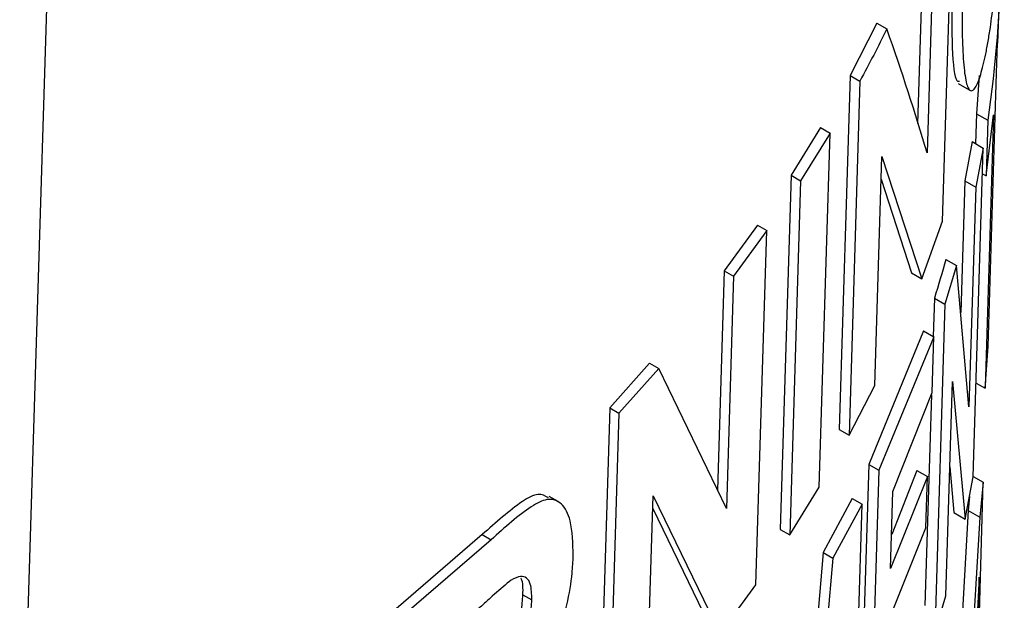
# Model space of a CAD drawing. Header units: millimetres. Extents: x 51 to 2966, y 67 to 3970.
# Tile 81 of 88: x 2525 to 2541, y 2877 to 2886. Entities that reach past the tile are written whole.
import ezdxf

# ---------------------------------------------------------------- set-up
doc = ezdxf.new("R2010")
doc.units = ezdxf.units.MM

msp = doc.modelspace()

# ---------------------------------------------------------------- linework, layer by layer
at = {"color": 7, "linetype": 'Continuous', "lineweight": 25}
for p, q in [((2524.829, 2871.97), (2525.625, 2897.818)), ((2539.866, 2882.814), (2540.043, 2888.583)), ((2539.562, 2887.808), (2539.457, 2884.407)), ((2539.73, 2887.711), (2539.613, 2883.926)), ((2540.769, 2885.716), (2540.798, 2886.658)), ((2538.796, 2886.04), (2538.359, 2885.19)), ((2538.796, 2886.04), (2538.958, 2885.946)), ((2540.747, 2885.224), (2540.762, 2885.716)), ((2538.359, 2885.19), (2538.182, 2879.42)), ((2538.359, 2885.19), (2538.519, 2885.098)), ((2540.46, 2885.189), (2540.417, 2884.565)), ((2540.61, 2880.771), (2540.747, 2885.224)), ((2538.519, 2885.098), (2538.342, 2879.328)), ((2540.122, 2885.058), (2540.299, 2884.956)), ((2540.417, 2884.565), (2540.402, 2884.078)), ((2540.417, 2884.565), (2540.602, 2884.458)), ((2540.696, 2884.546), (2540.559, 2880.093)), ((2540.575, 2883.554), (2540.696, 2884.546)), ((2537.877, 2884.339), (2537.397, 2883.563)), ((2537.877, 2884.339), (2538.035, 2884.248)), ((2540.602, 2884.458), (2540.575, 2883.554)), ((2538.035, 2884.248), (2537.552, 2883.473)), ((2537.857, 2878.479), (2538.035, 2884.248)), ((2540.346, 2884.111), (2540.227, 2883.472)), ((2540.346, 2884.111), (2540.529, 2884.005)), ((2540.364, 2878.648), (2540.529, 2884.005)), ((2540.529, 2884.005), (2540.407, 2883.368)), ((2538.762, 2880.139), (2538.877, 2883.869)), ((2538.877, 2883.869), (2539.526, 2881.875)), ((2537.397, 2883.563), (2537.219, 2877.793)), ((2537.397, 2883.563), (2537.552, 2883.473)), ((2538.865, 2883.497), (2539.359, 2881.972)), ((2540.516, 2883.587), (2540.575, 2883.554)), ((2537.552, 2883.473), (2537.375, 2877.704)), ((2540.227, 2883.472), (2540.161, 2881.327)), ((2540.227, 2883.472), (2540.407, 2883.368)), ((2540.407, 2883.368), (2540.296, 2879.79)), ((2536.85, 2882.75), (2536.31, 2882.007)), ((2536.85, 2882.75), (2537.003, 2882.661)), ((2539.526, 2881.875), (2539.866, 2882.814)), ((2537.003, 2882.661), (2536.462, 2881.92)), ((2536.826, 2876.892), (2537.003, 2882.661)), ((2540.093, 2882.092), (2539.904, 2881.463)), ((2539.919, 2882.192), (2540.093, 2882.092)), ((2540.296, 2879.79), (2540.093, 2882.092)), ((2536.31, 2882.007), (2536.2, 2878.435)), ((2536.31, 2882.007), (2536.462, 2881.92)), ((2536.462, 2881.92), (2536.346, 2878.135)), ((2539.359, 2881.972), (2539.526, 2881.875)), ((2539.732, 2881.562), (2539.713, 2880.936)), ((2539.732, 2881.562), (2539.904, 2881.463)), ((2539.904, 2881.463), (2539.739, 2876.105)), ((2539.556, 2881.027), (2538.665, 2878.85)), ((2539.556, 2881.027), (2539.726, 2880.929)), ((2539.726, 2880.929), (2538.828, 2878.756)), ((2539.698, 2880.024), (2539.726, 2880.929)), ((2540.559, 2880.093), (2540.61, 2880.771)), ((2535.093, 2880.5), (2534.444, 2879.773)), ((2535.093, 2880.5), (2535.242, 2880.414)), ((2535.242, 2880.414), (2534.592, 2879.688)), ((2536.346, 2878.135), (2535.242, 2880.414)), ((2538.342, 2879.328), (2538.762, 2880.139)), ((2539.921, 2876.709), (2540.028, 2880.203)), ((2540.028, 2880.203), (2540.232, 2877.963)), ((2540.411, 2880.178), (2540.559, 2880.093)), ((2539.058, 2878.411), (2539.698, 2880.024)), ((2539.684, 2879.988), (2539.578, 2876.553)), ((2534.444, 2879.773), (2534.266, 2874.004)), ((2534.592, 2879.688), (2534.414, 2873.918)), ((2534.444, 2879.773), (2534.592, 2879.688)), ((2538.182, 2879.42), (2538.342, 2879.328)), ((2538.665, 2878.85), (2538.5, 2873.493)), ((2538.665, 2878.85), (2538.828, 2878.756)), ((2538.828, 2878.756), (2538.663, 2873.399)), ((2539.449, 2878.752), (2539.037, 2877.712)), ((2539.449, 2878.752), (2539.618, 2878.654)), ((2539.986, 2878.815), (2540.052, 2878.067)), ((2539.618, 2878.654), (2539.02, 2877.159)), ((2539.592, 2877.819), (2539.618, 2878.654)), ((2540.232, 2877.963), (2540.364, 2878.648)), ((2540.364, 2878.657), (2540.526, 2878.564)), ((2540.466, 2876.43), (2540.526, 2878.564)), ((2540.526, 2878.564), (2540.471, 2877.994)), ((2537.375, 2877.704), (2537.857, 2878.479)), ((2539.02, 2877.159), (2539.058, 2878.411)), ((2533.601, 2878.247), (2533.455, 2878.332)), ((2535.036, 2874.613), (2535.151, 2878.342)), ((2535.151, 2878.342), (2536.242, 2876.094)), ((2538.394, 2878.299), (2537.922, 2877.417)), ((2538.556, 2878.206), (2538.08, 2877.325)), ((2538.391, 2872.848), (2538.556, 2878.206)), ((2538.394, 2878.299), (2538.556, 2878.206)), ((2540.303, 2878.331), (2540.282, 2878.103)), ((2535.145, 2878.134), (2536.09, 2876.181)), ((2540.052, 2878.067), (2540.232, 2877.963)), ((2540.282, 2878.103), (2540.172, 2876.168)), ((2540.282, 2878.103), (2540.471, 2877.994)), ((2540.471, 2877.994), (2540.073, 2871.127)), ((2537.219, 2877.793), (2537.375, 2877.704)), ((2538.994, 2876.324), (2539.592, 2877.819)), ((2532.367, 2877.709), (2530.762, 2876.328)), ((2532.512, 2877.626), (2530.906, 2876.245)), ((2532.367, 2877.709), (2532.512, 2877.626)), ((2537.922, 2877.417), (2537.66, 2874.44)), ((2537.922, 2877.417), (2538.08, 2877.325)), ((2538.08, 2877.325), (2537.713, 2873.167)), ((2540.462, 2877.018), (2540.338, 2874.457)), ((2540.446, 2875.573), (2540.462, 2877.018)), ((2536.242, 2876.094), (2536.826, 2876.892)), ((2533.029, 2876.728), (2533.175, 2876.644)), ((2539.739, 2876.105), (2539.921, 2876.709))]:
    msp.add_line(p, q, dxfattribs=at)
for points, knots in [([(2540.645, 2885.97), (2540.681, 2886.249), (2540.753, 2886.801), (2540.828, 2887.842), (2540.857, 2888.648), (2540.872, 2889.058)], [0, 0, 0, 0, 0.33297, 0.660618, 1, 1, 1, 1]), ([(2540.02, 2886.584), (2540.016, 2886.251), (2540.009, 2885.582), (2540.069, 2885.079), (2540.128, 2885.092), (2540.143, 2885.096)], [0, 0, 0, 0, 0.4271929, 0.856731, 1, 1, 1, 1]), ([(2540.194, 2886.484), (2540.191, 2886.376), (2540.188, 2886.27), (2540.186, 2886.072), (2540.186, 2885.977), (2540.189, 2885.707), (2540.196, 2885.547), (2540.218, 2885.274), (2540.232, 2885.162), (2540.26, 2885.042), (2540.271, 2885.012), (2540.294, 2884.964), (2540.307, 2884.951), (2540.332, 2884.938), (2540.345, 2884.938), (2540.373, 2884.957), (2540.387, 2884.974), (2540.43, 2885.044), (2540.459, 2885.114), (2540.515, 2885.299), (2540.543, 2885.413), (2540.583, 2885.605), (2540.595, 2885.673), (2540.621, 2885.817), (2540.633, 2885.894), (2540.645, 2885.97)], [0, 0, 0, 0, 0.0625, 0.0625, 0.125, 0.125, 0.25, 0.25, 0.375, 0.375, 0.4375, 0.4375, 0.5, 0.5, 0.5625, 0.5625, 0.625, 0.625, 0.75, 0.75, 0.875, 0.875, 0.9375, 0.9375, 1, 1, 1, 1]), ([(2533.444, 2878.31), (2533.391, 2878.339), (2533.275, 2878.401), (2532.901, 2878.187), (2532.587, 2877.906), (2532.367, 2877.709)], [0, 0, 0, 0, 0.202445, 0.44062, 1, 1, 1, 1]), ([(2533.848, 2877.361), (2533.843, 2877.567), (2533.833, 2877.931), (2533.67, 2878.237), (2533.445, 2878.319), (2533.05, 2878.112), (2532.734, 2877.826), (2532.512, 2877.626)], [0, 0, 0, 0, 0.211195, 0.373118, 0.536233, 0.674725, 1, 1, 1, 1]), ([(2532.925, 2874.915), (2533.069, 2875.102), (2533.311, 2875.417), (2533.591, 2876.019), (2533.757, 2876.57), (2533.831, 2877.022), (2533.844, 2877.269), (2533.848, 2877.361)], [0, 0, 0, 0, 0.29018, 0.487922, 0.68578, 0.883737, 1, 1, 1, 1]), ([(2532.809, 2876.947), (2532.716, 2876.868), (2532.577, 2876.749), (2532.387, 2876.577), (2532.292, 2876.492), (2532.244, 2876.449)], [0, 0, 0, 0, 0.499166, 0.749579, 1, 1, 1, 1]), ([(2533.175, 2876.644), (2533.172, 2876.739), (2533.168, 2876.896), (2533.092, 2877.014), (2532.984, 2877.041), (2532.881, 2876.993), (2532.818, 2876.953), (2532.809, 2876.947)], [0, 0, 0, 0, 0.301103, 0.498541, 0.695772, 0.957311, 1, 1, 1, 1]), ([(2533.029, 2876.728), (2533.031, 2876.831), (2533.033, 2876.942), (2532.997, 2876.996), (2532.995, 2877)], [0, 0, 0, 0, 0.920062, 1, 1, 1, 1]), ([(2532.025, 2875.099), (2532.191, 2875.252), (2532.417, 2875.46), (2532.686, 2875.745), (2532.832, 2875.972), (2532.939, 2876.218), (2533.011, 2876.485), (2533.022, 2876.641), (2533.029, 2876.728)], [0, 0, 0, 0, 0.393332, 0.532906, 0.648211, 0.764015, 0.868214, 1, 1, 1, 1]), ([(2532.169, 2875.016), (2532.336, 2875.169), (2532.562, 2875.376), (2532.832, 2875.661), (2532.978, 2875.888), (2533.085, 2876.134), (2533.157, 2876.401), (2533.168, 2876.557), (2533.175, 2876.644)], [0, 0, 0, 0, 0.393307, 0.532878, 0.648164, 0.763953, 0.868157, 1, 1, 1, 1])]:
    msp.add_open_spline(points, degree=3, knots=knots, dxfattribs=at)
for points in [[(2540.806, 2887.173), (2540.805, 2886.266), (2540.737, 2885.362), (2540.602, 2884.458)], [(2538.958, 2885.946), (2538.818, 2885.662), (2538.672, 2885.379), (2538.519, 2885.098)], [(2539.613, 2883.926), (2539.421, 2884.581), (2539.202, 2885.255), (2538.958, 2885.946)], [(2539.919, 2882.192), (2539.86, 2881.982), (2539.798, 2881.772), (2539.732, 2881.562)]]:
    msp.add_open_spline(points, degree=3, dxfattribs=at)

doc.saveas('drawing.dxf')
